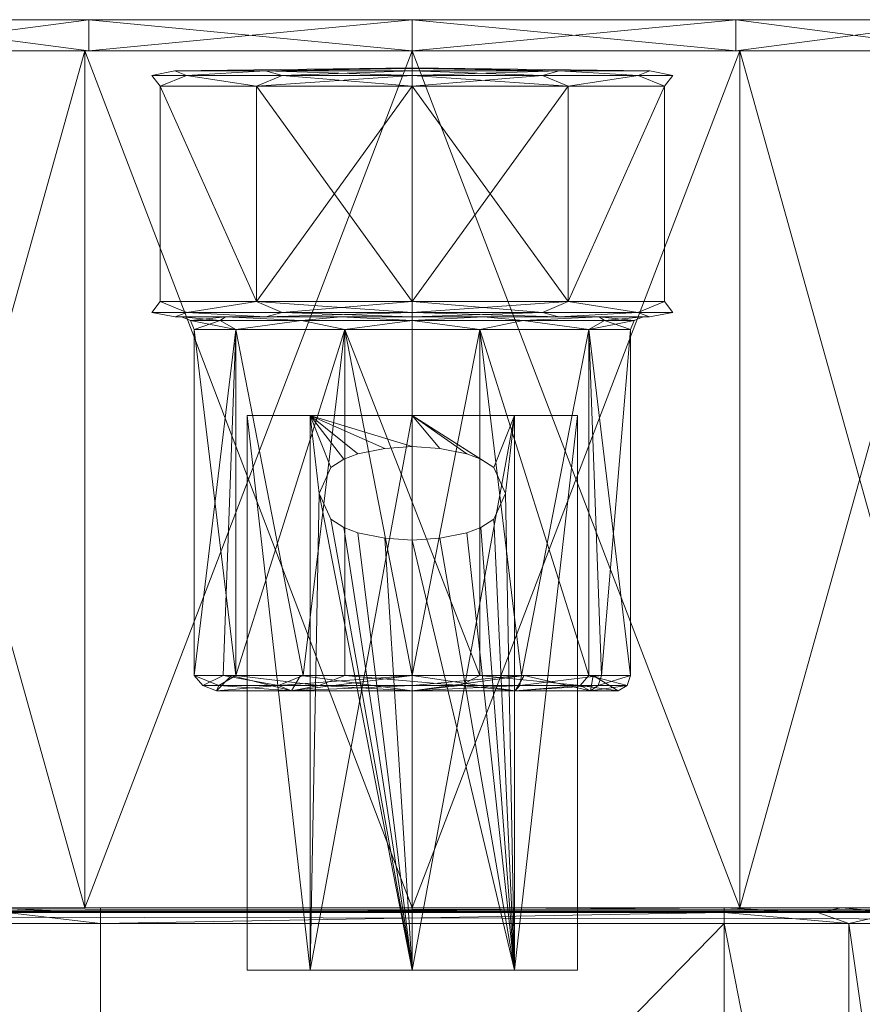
# Model space of a CAD drawing. Header units: millimetres. Extents: x -95 to 95, y -35 to 74.
# Tile 18 of 32: x -13 to 14, y 13 to 44. Entities that reach past the tile are written whole.
import ezdxf

# ---------------------------------------------------------------- set-up
doc = ezdxf.new("R2010")
doc.units = ezdxf.units.MM
doc.header["$LTSCALE"] = 2540
for name, color, linetype, lineweight in [('1', 7, 'Continuous', 18), ('100', 7, 'Continuous', 18), ('101', 7, 'Continuous', 18), ('102', 7, 'Continuous', 18), ('103', 7, 'Continuous', 18), ('104', 7, 'Continuous', 18), ('105', 7, 'Continuous', 18), ('106', 7, 'Continuous', 18), ('107', 7, 'Continuous', 18), ('108', 7, 'Continuous', 18), ('109', 7, 'Continuous', 18), ('110', 7, 'Continuous', 18), ('111', 7, 'Continuous', 18), ('112', 7, 'Continuous', 18), ('113', 7, 'Continuous', 18), ('114', 7, 'Continuous', 18), ('115', 7, 'Continuous', 18), ('116', 7, 'Continuous', 18), ('117', 7, 'Continuous', 18), ('118', 7, 'Continuous', 18), ('119', 7, 'Continuous', 18), ('120', 7, 'Continuous', 18), ('13', 7, 'Continuous', 18), ('14', 7, 'Continuous', 18), ('29', 7, 'Continuous', 18), ('30', 7, 'Continuous', 18), ('302', 7, 'Continuous', 18), ('303', 7, 'Continuous', 18), ('304', 7, 'Continuous', 18), ('31', 7, 'Continuous', 18), ('45', 7, 'Continuous', 18), ('6', 7, 'Continuous', 18), ('9', 7, 'Continuous', 18), ('99', 7, 'Continuous', 18)]:
    doc.layers.add(name, color=color, linetype=linetype, lineweight=lineweight)

msp = doc.modelspace()

# ---------------------------------------------------------------- linework, layer by layer
at = {"layer": '1', "color": 7, "linetype": 'Continuous'}
for points in [[(-94.5, 15.5), (94.5, 15.5), (-94.5, -15), (-94.5, 15.5)], [(-94.5, -15), (94.5, 15.5), (-94.354, -15.354), (-94.5, -15)], [(-94.354, -15.354), (94.5, 15.5), (-94, -15.5), (-94.354, -15.354)], [(-94, -15.5), (94.5, 15.5), (94, -15.5), (-94, -15.5)]]:
    msp.add_3dface(points, dxfattribs=at)
at = {"layer": '100', "color": 7, "linetype": 'Continuous'}
for points in [[(-10.375, 43.5, 41.47), (-17.97, 44.5, 33.875), (-17.97, 43.5, 33.875), (-10.375, 43.5, 41.47)], [(-10.375, 44.5, 41.47), (-17.97, 44.5, 33.875), (-10.375, 43.5, 41.47), (-10.375, 44.5, 41.47)], [(0, 44.5, 44.25), (-10.375, 44.5, 41.47), (0, 43.5, 44.25), (0, 44.5, 44.25)], [(0, 43.5, 44.25), (-10.375, 44.5, 41.47), (-10.375, 43.5, 41.47), (0, 43.5, 44.25)], [(10.375, 43.5, 41.47), (0, 44.5, 44.25), (0, 43.5, 44.25), (10.375, 43.5, 41.47)], [(10.375, 44.5, 41.47), (0, 44.5, 44.25), (10.375, 43.5, 41.47), (10.375, 44.5, 41.47)], [(17.97, 43.5, 33.875), (10.375, 44.5, 41.47), (10.375, 43.5, 41.47), (17.97, 43.5, 33.875)], [(17.97, 44.5, 33.875), (10.375, 44.5, 41.47), (17.97, 43.5, 33.875), (17.97, 44.5, 33.875)]]:
    msp.add_3dface(points, dxfattribs=at)
at = {"layer": '101', "color": 7, "linetype": 'Continuous'}
for points in [[(-17.97, 44.5, 13.125), (-10.375, 44.5, 5.53), (-17.97, 43.5, 13.125), (-17.97, 44.5, 13.125)], [(-17.97, 43.5, 13.125), (-10.375, 44.5, 5.53), (-10.375, 43.5, 5.53), (-17.97, 43.5, 13.125)], [(-10.375, 44.5, 5.53), (0, 44.5, 2.75), (-10.375, 43.5, 5.53), (-10.375, 44.5, 5.53)], [(-10.375, 43.5, 5.53), (0, 44.5, 2.75), (0, 43.5, 2.75), (-10.375, 43.5, 5.53)], [(0, 44.5, 2.75), (10.375, 44.5, 5.53), (0, 43.5, 2.75), (0, 44.5, 2.75)], [(0, 43.5, 2.75), (10.375, 44.5, 5.53), (10.375, 43.5, 5.53), (0, 43.5, 2.75)], [(10.375, 44.5, 5.53), (17.97, 44.5, 13.125), (10.375, 43.5, 5.53), (10.375, 44.5, 5.53)], [(10.375, 43.5, 5.53), (17.97, 44.5, 13.125), (17.97, 43.5, 13.125), (10.375, 43.5, 5.53)]]:
    msp.add_3dface(points, dxfattribs=at)
at = {"layer": '102', "color": 7, "linetype": 'Continuous'}
for points in [[(-5.302, 14, 91.723), (-3.277, 14, 94.51), (-5.302, 31.8, 91.723), (-5.302, 14, 91.723)], [(-5.302, 31.8, 91.723), (-3.277, 14, 94.51), (-3.277, 31.8, 94.51), (-5.302, 31.8, 91.723)], [(-5.302, 14, 88.277), (-5.302, 14, 91.723), (-5.302, 31.8, 91.723), (-5.302, 14, 88.277)], [(-3.278, 14, 85.49), (-5.302, 14, 88.277), (-5.302, 31.8, 88.277), (-3.278, 14, 85.49)], [(-5.302, 31.8, 88.277), (-5.302, 14, 88.277), (-5.302, 31.8, 91.723), (-5.302, 31.8, 88.277)], [(-3.277, 31.8, 85.49), (-3.278, 14, 85.49), (-5.302, 31.8, 88.277), (-3.277, 31.8, 85.49)], [(0, 14, 84.425), (-3.278, 14, 85.49), (0, 31.8, 84.425), (0, 14, 84.425)], [(0, 31.8, 84.425), (-3.278, 14, 85.49), (-3.277, 31.8, 85.49), (0, 31.8, 84.425)], [(-0.884, 30.743, 95.504), (0, 30.799, 95.575), (-3.277, 31.8, 94.51), (-0.884, 30.743, 95.504)], [(-3.277, 31.8, 94.51), (0, 30.799, 95.575), (0, 31.8, 95.575), (-3.277, 31.8, 94.51)], [(-1.745, 30.571, 95.295), (-0.884, 30.743, 95.504), (-3.277, 31.8, 94.51), (-1.745, 30.571, 95.295)], [(-2.2, 30.395, 95.122), (-1.745, 30.571, 95.295), (-3.277, 31.8, 94.51), (-2.2, 30.395, 95.122)], [(-2.612, 30.131, 94.925), (-2.2, 30.395, 95.122), (-3.277, 31.8, 94.51), (-2.612, 30.131, 94.925)], [(-2.984, 29.3, 94.709), (-2.612, 30.131, 94.925), (-3.277, 31.8, 94.51), (-2.984, 29.3, 94.709)], [(-3.277, 14, 94.51), (-2.984, 29.3, 94.709), (-3.277, 31.8, 94.51), (-3.277, 14, 94.51)], [(0, 14, 95.575), (-2.984, 29.3, 94.709), (-3.277, 14, 94.51), (0, 14, 95.575)], [(-2.612, 28.469, 94.925), (-2.984, 29.3, 94.709), (0, 14, 95.575), (-2.612, 28.469, 94.925)], [(-2.2, 28.204, 95.123), (-2.612, 28.469, 94.925), (0, 14, 95.575), (-2.2, 28.204, 95.123)], [(-1.745, 28.029, 95.295), (-2.2, 28.204, 95.123), (0, 14, 95.575), (-1.745, 28.029, 95.295)], [(-0.884, 27.857, 95.504), (-1.745, 28.029, 95.295), (0, 14, 95.575), (-0.884, 27.857, 95.504)], [(0, 27.801, 95.575), (-0.884, 27.857, 95.504), (0, 14, 95.575), (0, 27.801, 95.575)]]:
    msp.add_3dface(points, dxfattribs=at)
at = {"layer": '103', "color": 7, "linetype": 'Continuous'}
for points in [[(0, 31.8, 95.575), (0, 30.799, 95.575), (0.884, 30.743, 95.504), (0, 31.8, 95.575)], [(0, 14, 84.425), (0, 31.8, 84.425), (3.277, 31.8, 85.49), (0, 14, 84.425)], [(0, 14, 84.425), (3.277, 31.8, 85.49), (3.277, 14, 85.49), (0, 14, 84.425)], [(3.277, 31.8, 94.51), (0, 31.8, 95.575), (2.612, 30.131, 94.925), (3.277, 31.8, 94.51)], [(2.612, 30.131, 94.925), (0, 31.8, 95.575), (2.2, 30.396, 95.123), (2.612, 30.131, 94.925)], [(2.2, 30.396, 95.123), (0, 31.8, 95.575), (1.745, 30.571, 95.295), (2.2, 30.396, 95.123)], [(1.745, 30.571, 95.295), (0, 31.8, 95.575), (0.884, 30.743, 95.504), (1.745, 30.571, 95.295)], [(2.984, 29.3, 94.709), (3.277, 31.8, 94.51), (2.612, 30.131, 94.925), (2.984, 29.3, 94.709)], [(3.278, 14, 94.51), (3.277, 31.8, 94.51), (2.984, 29.3, 94.709), (3.278, 14, 94.51)], [(5.302, 31.8, 91.723), (3.277, 31.8, 94.51), (3.278, 14, 94.51), (5.302, 31.8, 91.723)], [(3.277, 31.8, 85.49), (5.302, 31.8, 88.277), (3.277, 14, 85.49), (3.277, 31.8, 85.49)], [(3.277, 14, 85.49), (5.302, 31.8, 88.277), (5.302, 14, 88.277), (3.277, 14, 85.49)], [(5.302, 14, 91.723), (5.302, 31.8, 91.723), (3.278, 14, 94.51), (5.302, 14, 91.723)], [(5.302, 31.8, 88.277), (5.302, 31.8, 91.723), (5.302, 14, 91.723), (5.302, 31.8, 88.277)], [(5.302, 14, 88.277), (5.302, 31.8, 88.277), (5.302, 14, 91.723), (5.302, 14, 88.277)], [(2.612, 28.469, 94.925), (3.278, 14, 94.51), (2.984, 29.3, 94.709), (2.612, 28.469, 94.925)], [(2.2, 28.205, 95.122), (3.278, 14, 94.51), (2.612, 28.469, 94.925), (2.2, 28.205, 95.122)], [(1.745, 28.029, 95.295), (3.278, 14, 94.51), (2.2, 28.205, 95.122), (1.745, 28.029, 95.295)], [(0, 27.801, 95.575), (3.278, 14, 94.51), (0.884, 27.857, 95.504), (0, 27.801, 95.575)], [(0.884, 27.857, 95.504), (3.278, 14, 94.51), (1.745, 28.029, 95.295), (0.884, 27.857, 95.504)], [(0, 27.801, 95.575), (0, 14, 95.575), (3.278, 14, 94.51), (0, 27.801, 95.575)]]:
    msp.add_3dface(points, dxfattribs=at)
at = {"layer": '104', "color": 7, "linetype": 'Continuous'}
for points in [[(-5.665, 34.56, 94.112), (-7, 34.56, 90), (-5.663, 23.45, 94.114), (-5.665, 34.56, 94.112)], [(-5.663, 23.45, 94.114), (-7, 34.56, 90), (-7, 23.45, 90), (-5.663, 23.45, 94.114)], [(-2.164, 34.56, 96.657), (-5.665, 34.56, 94.112), (-5.663, 23.45, 94.114), (-2.164, 34.56, 96.657)], [(-2.163, 23.45, 96.657), (-2.164, 34.56, 96.657), (-5.663, 23.45, 94.114), (-2.163, 23.45, 96.657)], [(2.164, 34.56, 96.657), (-2.164, 34.56, 96.657), (2.163, 23.45, 96.657), (2.164, 34.56, 96.657)], [(2.163, 23.45, 96.657), (-2.164, 34.56, 96.657), (-2.163, 23.45, 96.657), (2.163, 23.45, 96.657)], [(5.663, 23.45, 94.114), (2.164, 34.56, 96.657), (2.163, 23.45, 96.657), (5.663, 23.45, 94.114)], [(5.665, 34.56, 94.112), (2.164, 34.56, 96.657), (5.663, 23.45, 94.114), (5.665, 34.56, 94.112)], [(7, 23.45, 90), (5.665, 34.56, 94.112), (5.663, 23.45, 94.114), (7, 23.45, 90)], [(7, 34.56, 90), (5.665, 34.56, 94.112), (7, 23.45, 90), (7, 34.56, 90)]]:
    msp.add_3dface(points, dxfattribs=at)
at = {"layer": '105', "color": 7, "linetype": 'Continuous'}
for points in [[(-7, 23.45, 90), (-7, 34.56, 90), (-5.665, 34.56, 85.888), (-7, 23.45, 90)], [(-7, 23.45, 90), (-5.665, 34.56, 85.888), (-6.062, 23.45, 86.5), (-7, 23.45, 90)], [(-6.062, 23.45, 86.5), (-5.665, 34.56, 85.888), (-3.5, 23.45, 83.938), (-6.062, 23.45, 86.5)], [(-5.665, 34.56, 85.888), (-2.164, 34.56, 83.343), (-3.5, 23.45, 83.938), (-5.665, 34.56, 85.888)], [(-3.5, 23.45, 83.938), (-2.164, 34.56, 83.343), (0, 23.45, 83), (-3.5, 23.45, 83.938)], [(-2.164, 34.56, 83.343), (2.164, 34.56, 83.343), (0, 23.45, 83), (-2.164, 34.56, 83.343)], [(0, 23.45, 83), (2.164, 34.56, 83.343), (3.5, 23.45, 83.938), (0, 23.45, 83)], [(2.164, 34.56, 83.343), (5.665, 34.56, 85.888), (3.5, 23.45, 83.938), (2.164, 34.56, 83.343)], [(3.5, 23.45, 83.938), (5.665, 34.56, 85.888), (6.062, 23.45, 86.5), (3.5, 23.45, 83.938)], [(5.665, 34.56, 85.888), (7, 34.56, 90), (6.062, 23.45, 86.5), (5.665, 34.56, 85.888)], [(7, 34.56, 90), (7, 23.45, 90), (6.062, 23.45, 86.5), (7, 34.56, 90)]]:
    msp.add_3dface(points, dxfattribs=at)
at = {"layer": '106', "color": 7, "linetype": 'Continuous'}
for points in [[(0, 23.46, 83.9), (0, 22.96, 83.4), (3.3, 22.96, 84.284), (0, 23.46, 83.9)], [(3.583, 23.46, 85.063), (0, 23.46, 83.9), (3.3, 22.96, 84.284), (3.583, 23.46, 85.063)], [(0, 23.46, 96.1), (3.583, 23.46, 94.937), (0, 22.96, 96.6), (0, 23.46, 96.1)], [(0, 22.96, 96.6), (3.583, 23.46, 94.937), (3.3, 22.96, 95.716), (0, 22.96, 96.6)], [(5.716, 22.96, 86.7), (3.583, 23.46, 85.063), (3.3, 22.96, 84.284), (5.716, 22.96, 86.7)], [(3.3, 22.96, 95.716), (3.583, 23.46, 94.937), (5.716, 22.96, 93.3), (3.3, 22.96, 95.716)], [(5.801, 23.46, 88.114), (3.583, 23.46, 85.063), (5.716, 22.96, 86.7), (5.801, 23.46, 88.114)], [(3.583, 23.46, 94.937), (5.801, 23.46, 91.886), (5.716, 22.96, 93.3), (3.583, 23.46, 94.937)], [(6.6, 22.96, 90), (5.801, 23.46, 88.114), (5.716, 22.96, 86.7), (6.6, 22.96, 90)], [(5.716, 22.96, 93.3), (5.801, 23.46, 91.886), (6.6, 22.96, 90), (5.716, 22.96, 93.3)], [(5.801, 23.46, 91.886), (5.801, 23.46, 88.114), (6.6, 22.96, 90), (5.801, 23.46, 91.886)]]:
    msp.add_3dface(points, dxfattribs=at)
at = {"layer": '107', "color": 7, "linetype": 'Continuous'}
for points in [[(-5.801, 23.46, 88.114), (-5.801, 23.46, 91.886), (-6.277, 22.96, 87.96), (-5.801, 23.46, 88.114)], [(-6.277, 22.96, 87.96), (-5.801, 23.46, 91.886), (-6.277, 22.96, 92.04), (-6.277, 22.96, 87.96)], [(-6.277, 22.96, 92.04), (-5.801, 23.46, 91.886), (-3.879, 22.96, 95.34), (-6.277, 22.96, 92.04)], [(-3.879, 22.96, 84.66), (-5.801, 23.46, 88.114), (-6.277, 22.96, 87.96), (-3.879, 22.96, 84.66)], [(-5.801, 23.46, 91.886), (-3.583, 23.46, 94.937), (-3.879, 22.96, 95.34), (-5.801, 23.46, 91.886)], [(-3.583, 23.46, 85.063), (-5.801, 23.46, 88.114), (-3.879, 22.96, 84.66), (-3.583, 23.46, 85.063)], [(0, 22.96, 83.4), (-3.583, 23.46, 85.063), (-3.879, 22.96, 84.66), (0, 22.96, 83.4)], [(0, 23.46, 96.1), (0, 22.96, 96.6), (-3.879, 22.96, 95.34), (0, 23.46, 96.1)], [(-3.583, 23.46, 94.937), (0, 23.46, 96.1), (-3.879, 22.96, 95.34), (-3.583, 23.46, 94.937)], [(0, 22.96, 83.4), (0, 23.46, 83.9), (-3.583, 23.46, 85.063), (0, 22.96, 83.4)]]:
    msp.add_3dface(points, dxfattribs=at)
at = {"layer": '108', "color": 7, "linetype": 'Continuous'}
for points in [[(-7.117, 34.843, 90), (-6.164, 34.843, 93.559), (-7.4, 34.96, 90), (-7.117, 34.843, 90)], [(-7.4, 34.96, 90), (-6.164, 34.843, 93.559), (-5.989, 34.96, 94.347), (-7.4, 34.96, 90)], [(-7, 34.56, 90), (-5.665, 34.56, 94.112), (-7.117, 34.843, 90), (-7, 34.56, 90)], [(-7.117, 34.843, 90), (-5.665, 34.56, 94.112), (-6.164, 34.843, 93.559), (-7.117, 34.843, 90)], [(-6.164, 34.843, 93.559), (-3.559, 34.843, 96.164), (-5.989, 34.96, 94.347), (-6.164, 34.843, 93.559)], [(-6.164, 34.843, 93.559), (-5.665, 34.56, 94.112), (-3.559, 34.843, 96.164), (-6.164, 34.843, 93.559)], [(-5.989, 34.96, 94.347), (-3.559, 34.843, 96.164), (-2.288, 34.96, 97.037), (-5.989, 34.96, 94.347)], [(-5.665, 34.56, 94.112), (-2.164, 34.56, 96.657), (-3.559, 34.843, 96.164), (-5.665, 34.56, 94.112)], [(-3.559, 34.843, 96.164), (0, 34.843, 97.117), (-2.288, 34.96, 97.037), (-3.559, 34.843, 96.164)], [(-3.559, 34.843, 96.164), (-2.164, 34.56, 96.657), (0, 34.843, 97.117), (-3.559, 34.843, 96.164)], [(-2.288, 34.96, 97.037), (0, 34.843, 97.117), (2.288, 34.96, 97.037), (-2.288, 34.96, 97.037)], [(-2.164, 34.56, 96.657), (2.164, 34.56, 96.657), (0, 34.843, 97.117), (-2.164, 34.56, 96.657)], [(0, 34.843, 97.117), (3.559, 34.843, 96.164), (2.288, 34.96, 97.037), (0, 34.843, 97.117)], [(0, 34.843, 97.117), (2.164, 34.56, 96.657), (3.559, 34.843, 96.164), (0, 34.843, 97.117)], [(2.164, 34.56, 96.657), (5.665, 34.56, 94.112), (3.559, 34.843, 96.164), (2.164, 34.56, 96.657)], [(2.288, 34.96, 97.037), (3.559, 34.843, 96.164), (5.989, 34.96, 94.347), (2.288, 34.96, 97.037)], [(3.559, 34.843, 96.164), (6.164, 34.843, 93.559), (5.989, 34.96, 94.347), (3.559, 34.843, 96.164)], [(3.559, 34.843, 96.164), (5.665, 34.56, 94.112), (6.164, 34.843, 93.559), (3.559, 34.843, 96.164)], [(5.665, 34.56, 94.112), (7, 34.56, 90), (6.164, 34.843, 93.559), (5.665, 34.56, 94.112)], [(6.164, 34.843, 93.559), (7.117, 34.843, 90), (5.989, 34.96, 94.347), (6.164, 34.843, 93.559)], [(5.989, 34.96, 94.347), (7.117, 34.843, 90), (7.4, 34.96, 90), (5.989, 34.96, 94.347)], [(6.164, 34.843, 93.559), (7, 34.56, 90), (7.117, 34.843, 90), (6.164, 34.843, 93.559)]]:
    msp.add_3dface(points, dxfattribs=at)
at = {"layer": '109', "color": 7, "linetype": 'Continuous'}
for points in [[(-7.117, 34.843, 90), (-7.4, 34.96, 90), (-5.989, 34.96, 85.653), (-7.117, 34.843, 90)], [(-6.164, 34.843, 86.441), (-7.117, 34.843, 90), (-5.989, 34.96, 85.653), (-6.164, 34.843, 86.441)], [(-7, 34.56, 90), (-7.117, 34.843, 90), (-6.164, 34.843, 86.441), (-7, 34.56, 90)], [(-5.665, 34.56, 85.888), (-7, 34.56, 90), (-6.164, 34.843, 86.441), (-5.665, 34.56, 85.888)], [(-3.559, 34.843, 83.836), (-6.164, 34.843, 86.441), (-5.989, 34.96, 85.653), (-3.559, 34.843, 83.836)], [(-3.559, 34.843, 83.836), (-5.665, 34.56, 85.888), (-6.164, 34.843, 86.441), (-3.559, 34.843, 83.836)], [(-2.288, 34.96, 82.963), (-3.559, 34.843, 83.836), (-5.989, 34.96, 85.653), (-2.288, 34.96, 82.963)], [(-2.164, 34.56, 83.343), (-5.665, 34.56, 85.888), (-3.559, 34.843, 83.836), (-2.164, 34.56, 83.343)], [(0, 34.843, 82.883), (-3.559, 34.843, 83.836), (-2.288, 34.96, 82.963), (0, 34.843, 82.883)], [(0, 34.843, 82.883), (-2.164, 34.56, 83.343), (-3.559, 34.843, 83.836), (0, 34.843, 82.883)], [(2.288, 34.96, 82.963), (0, 34.843, 82.883), (-2.288, 34.96, 82.963), (2.288, 34.96, 82.963)], [(2.164, 34.56, 83.343), (-2.164, 34.56, 83.343), (0, 34.843, 82.883), (2.164, 34.56, 83.343)], [(3.559, 34.843, 83.836), (0, 34.843, 82.883), (2.288, 34.96, 82.963), (3.559, 34.843, 83.836)], [(3.559, 34.843, 83.836), (2.164, 34.56, 83.343), (0, 34.843, 82.883), (3.559, 34.843, 83.836)], [(5.665, 34.56, 85.888), (2.164, 34.56, 83.343), (3.559, 34.843, 83.836), (5.665, 34.56, 85.888)], [(5.989, 34.96, 85.653), (3.559, 34.843, 83.836), (2.288, 34.96, 82.963), (5.989, 34.96, 85.653)], [(6.164, 34.843, 86.441), (3.559, 34.843, 83.836), (5.989, 34.96, 85.653), (6.164, 34.843, 86.441)], [(6.164, 34.843, 86.441), (5.665, 34.56, 85.888), (3.559, 34.843, 83.836), (6.164, 34.843, 86.441)], [(7, 34.56, 90), (5.665, 34.56, 85.888), (7.117, 34.843, 90), (7, 34.56, 90)], [(7.117, 34.843, 90), (5.665, 34.56, 85.888), (6.164, 34.843, 86.441), (7.117, 34.843, 90)], [(7.4, 34.96, 90), (6.164, 34.843, 86.441), (5.989, 34.96, 85.653), (7.4, 34.96, 90)], [(7.4, 34.96, 90), (7.117, 34.843, 90), (6.164, 34.843, 86.441), (7.4, 34.96, 90)]]:
    msp.add_3dface(points, dxfattribs=at)
at = {"layer": '110', "color": 7, "linetype": 'Continuous'}
for points in [[(-5.663, 23.45, 94.114), (-7, 23.45, 90), (-6.205, 23.134, 92.988), (-5.663, 23.45, 94.114)], [(-7, 23.45, 90), (-6.062, 23.45, 86.5), (-6.715, 23.134, 88.467), (-7, 23.45, 90)], [(-7, 23.45, 90), (-6.715, 23.134, 88.467), (-6.205, 23.134, 92.988), (-7, 23.45, 90)], [(-6.062, 23.45, 86.5), (-4.294, 23.134, 84.615), (-6.715, 23.134, 88.467), (-6.062, 23.45, 86.5)], [(-5.663, 23.45, 94.114), (-6.205, 23.134, 92.988), (-2.988, 23.134, 96.205), (-5.663, 23.45, 94.114)], [(-6.062, 23.45, 86.5), (-3.5, 23.45, 83.938), (-4.294, 23.134, 84.615), (-6.062, 23.45, 86.5)], [(-2.163, 23.45, 96.657), (-5.663, 23.45, 94.114), (-2.988, 23.134, 96.205), (-2.163, 23.45, 96.657)], [(-3.5, 23.45, 83.938), (0, 23.45, 83), (-4.294, 23.134, 84.615), (-3.5, 23.45, 83.938)], [(0, 23.45, 83), (0, 23.134, 83.113), (-4.294, 23.134, 84.615), (0, 23.45, 83)], [(-2.163, 23.45, 96.657), (-2.988, 23.134, 96.205), (1.533, 23.134, 96.715), (-2.163, 23.45, 96.657)], [(2.163, 23.45, 96.657), (-2.163, 23.45, 96.657), (1.533, 23.134, 96.715), (2.163, 23.45, 96.657)], [(2.163, 23.45, 96.657), (1.533, 23.134, 96.715), (5.385, 23.134, 94.294), (2.163, 23.45, 96.657)], [(5.663, 23.45, 94.114), (2.163, 23.45, 96.657), (5.385, 23.134, 94.294), (5.663, 23.45, 94.114)], [(5.663, 23.45, 94.114), (5.385, 23.134, 94.294), (6.887, 23.134, 90), (5.663, 23.45, 94.114)], [(7, 23.45, 90), (5.663, 23.45, 94.114), (6.887, 23.134, 90), (7, 23.45, 90)], [(-6.277, 22.96, 87.96), (-6.277, 22.96, 92.04), (-6.715, 23.134, 88.467), (-6.277, 22.96, 87.96)], [(-4.294, 23.134, 84.615), (-6.277, 22.96, 87.96), (-6.715, 23.134, 88.467), (-4.294, 23.134, 84.615)], [(-6.715, 23.134, 88.467), (-6.277, 22.96, 92.04), (-6.205, 23.134, 92.988), (-6.715, 23.134, 88.467)], [(-3.879, 22.96, 84.66), (-6.277, 22.96, 87.96), (-4.294, 23.134, 84.615), (-3.879, 22.96, 84.66)], [(-6.277, 22.96, 92.04), (-3.879, 22.96, 95.34), (-6.205, 23.134, 92.988), (-6.277, 22.96, 92.04)], [(-6.205, 23.134, 92.988), (-3.879, 22.96, 95.34), (-2.988, 23.134, 96.205), (-6.205, 23.134, 92.988)], [(0, 23.134, 83.113), (-3.879, 22.96, 84.66), (-4.294, 23.134, 84.615), (0, 23.134, 83.113)], [(0, 22.96, 83.4), (-3.879, 22.96, 84.66), (0, 23.134, 83.113), (0, 22.96, 83.4)], [(-3.879, 22.96, 95.34), (0, 22.96, 96.6), (-2.988, 23.134, 96.205), (-3.879, 22.96, 95.34)], [(-2.988, 23.134, 96.205), (0, 22.96, 96.6), (1.533, 23.134, 96.715), (-2.988, 23.134, 96.205)], [(0, 22.96, 96.6), (3.3, 22.96, 95.716), (1.533, 23.134, 96.715), (0, 22.96, 96.6)], [(1.533, 23.134, 96.715), (3.3, 22.96, 95.716), (5.385, 23.134, 94.294), (1.533, 23.134, 96.715)], [(3.3, 22.96, 95.716), (5.716, 22.96, 93.3), (5.385, 23.134, 94.294), (3.3, 22.96, 95.716)], [(5.716, 22.96, 93.3), (6.6, 22.96, 90), (5.385, 23.134, 94.294), (5.716, 22.96, 93.3)], [(5.385, 23.134, 94.294), (6.6, 22.96, 90), (6.887, 23.134, 90), (5.385, 23.134, 94.294)]]:
    msp.add_3dface(points, dxfattribs=at)
at = {"layer": '111', "color": 7, "linetype": 'Continuous'}
for points in [[(0, 23.45, 83), (3.5, 23.45, 83.938), (0, 23.134, 83.113), (0, 23.45, 83)], [(0, 23.134, 83.113), (3.5, 23.45, 83.938), (3.444, 23.134, 84.035), (0, 23.134, 83.113)], [(3.5, 23.45, 83.938), (6.062, 23.45, 86.5), (3.444, 23.134, 84.035), (3.5, 23.45, 83.938)], [(6.062, 23.45, 86.5), (5.965, 23.134, 86.556), (3.444, 23.134, 84.035), (6.062, 23.45, 86.5)], [(6.062, 23.45, 86.5), (7, 23.45, 90), (5.965, 23.134, 86.556), (6.062, 23.45, 86.5)], [(7, 23.45, 90), (6.887, 23.134, 90), (5.965, 23.134, 86.556), (7, 23.45, 90)], [(3.3, 22.96, 84.284), (0, 22.96, 83.4), (3.444, 23.134, 84.035), (3.3, 22.96, 84.284)], [(0, 22.96, 83.4), (0, 23.134, 83.113), (3.444, 23.134, 84.035), (0, 22.96, 83.4)], [(5.716, 22.96, 86.7), (3.3, 22.96, 84.284), (5.965, 23.134, 86.556), (5.716, 22.96, 86.7)], [(5.965, 23.134, 86.556), (3.3, 22.96, 84.284), (3.444, 23.134, 84.035), (5.965, 23.134, 86.556)], [(6.6, 22.96, 90), (5.716, 22.96, 86.7), (6.887, 23.134, 90), (6.6, 22.96, 90)], [(6.887, 23.134, 90), (5.716, 22.96, 86.7), (5.965, 23.134, 86.556), (6.887, 23.134, 90)]]:
    msp.add_3dface(points, dxfattribs=at)
at = {"layer": '112', "color": 7, "linetype": 'Continuous'}
for points in [[(0, 42.932, 85.994), (0, 42.96, 90), (0, 42.864, 81.989), (0, 42.932, 85.994)], [(0, 42.864, 81.989), (0, 42.96, 90), (4.707, 42.864, 83.518), (0, 42.864, 81.989)], [(4.707, 42.864, 83.518), (0, 42.96, 90), (7.618, 42.864, 87.522), (4.707, 42.864, 83.518)], [(7.618, 42.864, 87.522), (0, 42.96, 90), (7.619, 42.864, 92.476), (7.618, 42.864, 87.522)], [(7.619, 42.864, 92.476), (0, 42.96, 90), (4.707, 42.864, 96.482), (7.619, 42.864, 92.476)], [(4.707, 42.864, 96.482), (0, 42.96, 90), (0, 42.932, 94.006), (4.707, 42.864, 96.482)], [(0, 42.864, 98.011), (4.707, 42.864, 96.482), (0, 42.932, 94.006), (0, 42.864, 98.011)]]:
    msp.add_3dface(points, dxfattribs=at)
at = {"layer": '113', "color": 7, "linetype": 'Continuous'}
for points in [[(-7.618, 42.864, 92.478), (0, 42.96, 90), (-7.619, 42.864, 87.524), (-7.618, 42.864, 92.478)], [(-7.619, 42.864, 87.524), (0, 42.96, 90), (-4.707, 42.864, 83.518), (-7.619, 42.864, 87.524)], [(-4.707, 42.864, 96.482), (0, 42.96, 90), (-7.618, 42.864, 92.478), (-4.707, 42.864, 96.482)], [(0, 42.96, 90), (0, 42.932, 85.994), (-4.707, 42.864, 83.518), (0, 42.96, 90)], [(0, 42.864, 98.011), (0, 42.96, 90), (-4.707, 42.864, 96.482), (0, 42.864, 98.011)], [(0, 42.932, 85.994), (0, 42.864, 81.989), (-4.707, 42.864, 83.518), (0, 42.932, 85.994)], [(0, 42.96, 90), (0, 42.864, 98.011), (0, 42.932, 94.006), (0, 42.96, 90)]]:
    msp.add_3dface(points, dxfattribs=at)
at = {"layer": '114', "color": 7, "linetype": 'Continuous'}
for points in [[(-7.608, 34.96, 87.528), (-4.702, 34.96, 83.528), (7.608, 34.96, 87.528), (-7.608, 34.96, 87.528)], [(-7.608, 34.96, 92.472), (-7.608, 34.96, 87.528), (7.608, 34.96, 92.472), (-7.608, 34.96, 92.472)], [(7.608, 34.96, 92.472), (-7.608, 34.96, 87.528), (7.608, 34.96, 87.528), (7.608, 34.96, 92.472)], [(-4.702, 34.96, 96.472), (-7.608, 34.96, 92.472), (4.702, 34.96, 96.472), (-4.702, 34.96, 96.472)], [(4.702, 34.96, 96.472), (-7.608, 34.96, 92.472), (7.608, 34.96, 92.472), (4.702, 34.96, 96.472)], [(-4.702, 34.96, 83.528), (0, 34.96, 82), (4.702, 34.96, 83.528), (-4.702, 34.96, 83.528)], [(7.608, 34.96, 87.528), (-4.702, 34.96, 83.528), (4.702, 34.96, 83.528), (7.608, 34.96, 87.528)], [(0, 34.96, 98), (-4.702, 34.96, 96.472), (4.702, 34.96, 96.472), (0, 34.96, 98)]]:
    msp.add_3dface(points, dxfattribs=at)
at = {"layer": '115', "color": 7, "linetype": 'Continuous'}
for points in [[(-8.084, 35.46, 92.627), (-4.996, 35.46, 96.877), (-8.083, 42.364, 92.629), (-8.084, 35.46, 92.627)], [(-8.084, 35.46, 87.373), (-8.084, 35.46, 92.627), (-8.084, 42.364, 87.373), (-8.084, 35.46, 87.373)], [(-8.084, 42.364, 87.373), (-8.084, 35.46, 92.627), (-8.083, 42.364, 92.629), (-8.084, 42.364, 87.373)], [(-4.996, 35.46, 83.123), (-8.084, 35.46, 87.373), (-8.084, 42.364, 87.373), (-4.996, 35.46, 83.123)], [(-4.994, 42.364, 83.122), (-4.996, 35.46, 83.123), (-8.084, 42.364, 87.373), (-4.994, 42.364, 83.122)], [(-8.083, 42.364, 92.629), (-4.996, 35.46, 96.877), (-4.994, 42.364, 96.878), (-8.083, 42.364, 92.629)], [(-4.996, 35.46, 96.877), (0, 35.46, 98.5), (-4.994, 42.364, 96.878), (-4.996, 35.46, 96.877)], [(0, 35.46, 81.5), (-4.996, 35.46, 83.123), (0, 42.364, 81.5), (0, 35.46, 81.5)], [(0, 42.364, 81.5), (-4.996, 35.46, 83.123), (-4.994, 42.364, 83.122), (0, 42.364, 81.5)], [(0, 35.46, 98.5), (0, 42.364, 98.5), (-4.994, 42.364, 96.878), (0, 35.46, 98.5)]]:
    msp.add_3dface(points, dxfattribs=at)
at = {"layer": '116', "color": 7, "linetype": 'Continuous'}
for points in [[(0, 42.364, 98.5), (0, 35.46, 98.5), (4.996, 35.46, 96.877), (0, 42.364, 98.5)], [(0, 42.364, 98.5), (4.996, 35.46, 96.877), (4.994, 42.364, 96.878), (0, 42.364, 98.5)], [(0, 35.46, 81.5), (0, 42.364, 81.5), (4.994, 42.364, 83.122), (0, 35.46, 81.5)], [(4.996, 35.46, 83.123), (0, 35.46, 81.5), (4.994, 42.364, 83.122), (4.996, 35.46, 83.123)], [(8.083, 42.364, 87.371), (4.996, 35.46, 83.123), (4.994, 42.364, 83.122), (8.083, 42.364, 87.371)], [(4.994, 42.364, 96.878), (4.996, 35.46, 96.877), (8.084, 42.364, 92.627), (4.994, 42.364, 96.878)], [(8.084, 35.46, 87.373), (4.996, 35.46, 83.123), (8.083, 42.364, 87.371), (8.084, 35.46, 87.373)], [(4.996, 35.46, 96.877), (8.084, 35.46, 92.627), (8.084, 42.364, 92.627), (4.996, 35.46, 96.877)], [(8.084, 42.364, 92.627), (8.084, 35.46, 87.373), (8.083, 42.364, 87.371), (8.084, 42.364, 92.627)], [(8.084, 35.46, 92.627), (8.084, 35.46, 87.373), (8.084, 42.364, 92.627), (8.084, 35.46, 92.627)]]:
    msp.add_3dface(points, dxfattribs=at)
at = {"layer": '117', "color": 7, "linetype": 'Continuous'}
for points in [[(0, 42.864, 81.989), (4.707, 42.864, 83.518), (0, 42.714, 81.643), (0, 42.864, 81.989)], [(4.707, 42.864, 83.518), (4.179, 42.714, 82.762), (0, 42.714, 81.643), (4.707, 42.864, 83.518)], [(4.707, 42.864, 96.482), (0, 42.864, 98.011), (4.179, 42.714, 97.238), (4.707, 42.864, 96.482)], [(0, 42.864, 98.011), (0, 42.714, 98.357), (4.179, 42.714, 97.238), (0, 42.864, 98.011)], [(0, 42.364, 98.5), (4.994, 42.364, 96.878), (0, 42.714, 98.357), (0, 42.364, 98.5)], [(4.994, 42.364, 83.122), (0, 42.364, 81.5), (4.179, 42.714, 82.762), (4.994, 42.364, 83.122)], [(4.179, 42.714, 82.762), (0, 42.364, 81.5), (0, 42.714, 81.643), (4.179, 42.714, 82.762)], [(0, 42.714, 98.357), (4.994, 42.364, 96.878), (4.179, 42.714, 97.238), (0, 42.714, 98.357)], [(4.707, 42.864, 83.518), (7.238, 42.714, 85.821), (4.179, 42.714, 82.762), (4.707, 42.864, 83.518)], [(4.707, 42.864, 96.482), (4.179, 42.714, 97.238), (7.238, 42.714, 94.179), (4.707, 42.864, 96.482)], [(4.179, 42.714, 97.238), (4.994, 42.364, 96.878), (7.238, 42.714, 94.179), (4.179, 42.714, 97.238)], [(7.238, 42.714, 85.821), (4.994, 42.364, 83.122), (4.179, 42.714, 82.762), (7.238, 42.714, 85.821)], [(4.707, 42.864, 83.518), (7.618, 42.864, 87.522), (7.238, 42.714, 85.821), (4.707, 42.864, 83.518)], [(7.619, 42.864, 92.476), (4.707, 42.864, 96.482), (7.238, 42.714, 94.179), (7.619, 42.864, 92.476)], [(4.994, 42.364, 96.878), (8.084, 42.364, 92.627), (7.238, 42.714, 94.179), (4.994, 42.364, 96.878)], [(8.083, 42.364, 87.371), (4.994, 42.364, 83.122), (7.238, 42.714, 85.821), (8.083, 42.364, 87.371)], [(7.618, 42.864, 87.522), (8.357, 42.714, 90), (7.238, 42.714, 85.821), (7.618, 42.864, 87.522)], [(7.619, 42.864, 92.476), (7.238, 42.714, 94.179), (8.357, 42.714, 90), (7.619, 42.864, 92.476)], [(7.238, 42.714, 94.179), (8.084, 42.364, 92.627), (8.357, 42.714, 90), (7.238, 42.714, 94.179)], [(8.357, 42.714, 90), (8.083, 42.364, 87.371), (7.238, 42.714, 85.821), (8.357, 42.714, 90)], [(7.618, 42.864, 87.522), (7.619, 42.864, 92.476), (8.357, 42.714, 90), (7.618, 42.864, 87.522)], [(8.084, 42.364, 92.627), (8.083, 42.364, 87.371), (8.357, 42.714, 90), (8.084, 42.364, 92.627)]]:
    msp.add_3dface(points, dxfattribs=at)
at = {"layer": '118', "color": 7, "linetype": 'Continuous'}
for points in [[(-7.618, 42.864, 92.478), (-7.619, 42.864, 87.524), (-8.357, 42.714, 90), (-7.618, 42.864, 92.478)], [(-7.618, 42.864, 92.478), (-8.357, 42.714, 90), (-7.238, 42.714, 94.179), (-7.618, 42.864, 92.478)], [(-7.619, 42.864, 87.524), (-7.238, 42.714, 85.821), (-8.357, 42.714, 90), (-7.619, 42.864, 87.524)], [(-8.084, 42.364, 87.373), (-8.083, 42.364, 92.629), (-8.357, 42.714, 90), (-8.084, 42.364, 87.373)], [(-7.238, 42.714, 85.821), (-8.084, 42.364, 87.373), (-8.357, 42.714, 90), (-7.238, 42.714, 85.821)], [(-8.357, 42.714, 90), (-8.083, 42.364, 92.629), (-7.238, 42.714, 94.179), (-8.357, 42.714, 90)], [(-4.994, 42.364, 83.122), (-8.084, 42.364, 87.373), (-7.238, 42.714, 85.821), (-4.994, 42.364, 83.122)], [(-8.083, 42.364, 92.629), (-4.994, 42.364, 96.878), (-7.238, 42.714, 94.179), (-8.083, 42.364, 92.629)], [(-7.619, 42.864, 87.524), (-4.707, 42.864, 83.518), (-7.238, 42.714, 85.821), (-7.619, 42.864, 87.524)], [(-4.707, 42.864, 96.482), (-7.618, 42.864, 92.478), (-7.238, 42.714, 94.179), (-4.707, 42.864, 96.482)], [(-4.707, 42.864, 96.482), (-7.238, 42.714, 94.179), (-4.179, 42.714, 97.238), (-4.707, 42.864, 96.482)], [(-4.707, 42.864, 83.518), (-4.179, 42.714, 82.762), (-7.238, 42.714, 85.821), (-4.707, 42.864, 83.518)], [(-4.179, 42.714, 82.762), (-4.994, 42.364, 83.122), (-7.238, 42.714, 85.821), (-4.179, 42.714, 82.762)], [(-7.238, 42.714, 94.179), (-4.994, 42.364, 96.878), (-4.179, 42.714, 97.238), (-7.238, 42.714, 94.179)], [(-4.994, 42.364, 96.878), (0, 42.364, 98.5), (-4.179, 42.714, 97.238), (-4.994, 42.364, 96.878)], [(0, 42.364, 81.5), (-4.994, 42.364, 83.122), (0, 42.714, 81.643), (0, 42.364, 81.5)], [(0, 42.714, 81.643), (-4.994, 42.364, 83.122), (-4.179, 42.714, 82.762), (0, 42.714, 81.643)], [(-4.707, 42.864, 83.518), (0, 42.864, 81.989), (-4.179, 42.714, 82.762), (-4.707, 42.864, 83.518)], [(0, 42.864, 98.011), (-4.707, 42.864, 96.482), (0, 42.714, 98.357), (0, 42.864, 98.011)], [(0, 42.714, 98.357), (-4.707, 42.864, 96.482), (-4.179, 42.714, 97.238), (0, 42.714, 98.357)], [(0, 42.864, 81.989), (0, 42.714, 81.643), (-4.179, 42.714, 82.762), (0, 42.864, 81.989)], [(0, 42.364, 98.5), (0, 42.714, 98.357), (-4.179, 42.714, 97.238), (0, 42.364, 98.5)]]:
    msp.add_3dface(points, dxfattribs=at)
at = {"layer": '119', "color": 7, "linetype": 'Continuous'}
for points in [[(4.996, 35.46, 96.877), (0, 35.46, 98.5), (4.177, 35.106, 97.234), (4.996, 35.46, 96.877)], [(4.177, 35.106, 97.234), (0, 35.46, 98.5), (0, 35.106, 98.354), (4.177, 35.106, 97.234)], [(0, 35.46, 81.5), (4.996, 35.46, 83.123), (0, 35.106, 81.646), (0, 35.46, 81.5)], [(0, 35.106, 81.646), (4.996, 35.46, 83.123), (4.177, 35.106, 82.766), (0, 35.106, 81.646)], [(4.177, 35.106, 82.766), (4.996, 35.46, 83.123), (7.234, 35.106, 85.823), (4.177, 35.106, 82.766)], [(7.234, 35.106, 94.177), (4.996, 35.46, 96.877), (4.177, 35.106, 97.234), (7.234, 35.106, 94.177)], [(4.996, 35.46, 83.123), (8.084, 35.46, 87.373), (7.234, 35.106, 85.823), (4.996, 35.46, 83.123)], [(8.084, 35.46, 92.627), (4.996, 35.46, 96.877), (7.234, 35.106, 94.177), (8.084, 35.46, 92.627)], [(7.234, 35.106, 85.823), (8.084, 35.46, 87.373), (8.354, 35.106, 90), (7.234, 35.106, 85.823)], [(8.354, 35.106, 90), (8.084, 35.46, 92.627), (7.234, 35.106, 94.177), (8.354, 35.106, 90)], [(8.084, 35.46, 87.373), (8.084, 35.46, 92.627), (8.354, 35.106, 90), (8.084, 35.46, 87.373)], [(4.702, 34.96, 83.528), (0, 34.96, 82), (4.177, 35.106, 82.766), (4.702, 34.96, 83.528)], [(0, 34.96, 82), (0, 35.106, 81.646), (4.177, 35.106, 82.766), (0, 34.96, 82)], [(0, 34.96, 98), (4.702, 34.96, 96.472), (0, 35.106, 98.354), (0, 34.96, 98)], [(4.702, 34.96, 96.472), (4.177, 35.106, 97.234), (0, 35.106, 98.354), (4.702, 34.96, 96.472)], [(4.702, 34.96, 96.472), (7.234, 35.106, 94.177), (4.177, 35.106, 97.234), (4.702, 34.96, 96.472)], [(4.702, 34.96, 83.528), (4.177, 35.106, 82.766), (7.234, 35.106, 85.823), (4.702, 34.96, 83.528)], [(4.702, 34.96, 96.472), (7.608, 34.96, 92.472), (7.234, 35.106, 94.177), (4.702, 34.96, 96.472)], [(7.608, 34.96, 87.528), (4.702, 34.96, 83.528), (7.234, 35.106, 85.823), (7.608, 34.96, 87.528)], [(7.608, 34.96, 92.472), (8.354, 35.106, 90), (7.234, 35.106, 94.177), (7.608, 34.96, 92.472)], [(7.608, 34.96, 87.528), (7.234, 35.106, 85.823), (8.354, 35.106, 90), (7.608, 34.96, 87.528)], [(7.608, 34.96, 92.472), (7.608, 34.96, 87.528), (8.354, 35.106, 90), (7.608, 34.96, 92.472)]]:
    msp.add_3dface(points, dxfattribs=at)
at = {"layer": '120', "color": 7, "linetype": 'Continuous'}
for points in [[(-8.084, 35.46, 92.627), (-8.084, 35.46, 87.373), (-8.354, 35.106, 90), (-8.084, 35.46, 92.627)], [(-7.234, 35.106, 94.177), (-8.084, 35.46, 92.627), (-8.354, 35.106, 90), (-7.234, 35.106, 94.177)], [(-8.354, 35.106, 90), (-8.084, 35.46, 87.373), (-7.234, 35.106, 85.823), (-8.354, 35.106, 90)], [(-4.996, 35.46, 96.877), (-8.084, 35.46, 92.627), (-7.234, 35.106, 94.177), (-4.996, 35.46, 96.877)], [(-8.084, 35.46, 87.373), (-4.996, 35.46, 83.123), (-7.234, 35.106, 85.823), (-8.084, 35.46, 87.373)], [(-4.177, 35.106, 97.234), (-4.996, 35.46, 96.877), (-7.234, 35.106, 94.177), (-4.177, 35.106, 97.234)], [(-7.234, 35.106, 85.823), (-4.996, 35.46, 83.123), (-4.177, 35.106, 82.766), (-7.234, 35.106, 85.823)], [(0, 35.46, 98.5), (-4.996, 35.46, 96.877), (0, 35.106, 98.354), (0, 35.46, 98.5)], [(0, 35.106, 98.354), (-4.996, 35.46, 96.877), (-4.177, 35.106, 97.234), (0, 35.106, 98.354)], [(-4.996, 35.46, 83.123), (0, 35.46, 81.5), (-4.177, 35.106, 82.766), (-4.996, 35.46, 83.123)], [(0, 35.46, 81.5), (0, 35.106, 81.646), (-4.177, 35.106, 82.766), (0, 35.46, 81.5)], [(-7.608, 34.96, 87.528), (-7.608, 34.96, 92.472), (-8.354, 35.106, 90), (-7.608, 34.96, 87.528)], [(-7.608, 34.96, 87.528), (-8.354, 35.106, 90), (-7.234, 35.106, 85.823), (-7.608, 34.96, 87.528)], [(-7.608, 34.96, 92.472), (-7.234, 35.106, 94.177), (-8.354, 35.106, 90), (-7.608, 34.96, 92.472)], [(-4.702, 34.96, 83.528), (-7.608, 34.96, 87.528), (-7.234, 35.106, 85.823), (-4.702, 34.96, 83.528)], [(-7.608, 34.96, 92.472), (-4.702, 34.96, 96.472), (-7.234, 35.106, 94.177), (-7.608, 34.96, 92.472)], [(-4.702, 34.96, 83.528), (-7.234, 35.106, 85.823), (-4.177, 35.106, 82.766), (-4.702, 34.96, 83.528)], [(-4.702, 34.96, 96.472), (-4.177, 35.106, 97.234), (-7.234, 35.106, 94.177), (-4.702, 34.96, 96.472)], [(0, 34.96, 82), (-4.702, 34.96, 83.528), (0, 35.106, 81.646), (0, 34.96, 82)], [(0, 35.106, 81.646), (-4.702, 34.96, 83.528), (-4.177, 35.106, 82.766), (0, 35.106, 81.646)], [(-4.702, 34.96, 96.472), (0, 34.96, 98), (-4.177, 35.106, 97.234), (-4.702, 34.96, 96.472)], [(0, 34.96, 98), (0, 35.106, 98.354), (-4.177, 35.106, 97.234), (0, 34.96, 98)]]:
    msp.add_3dface(points, dxfattribs=at)
at = {"layer": '13', "color": 7, "linetype": 'Continuous'}
for points in [[(-10, -5, 156.5), (-10, 15.5, 156.5), (-14, 15.5, 155.428), (-10, -5, 156.5)], [(-10, -5, 156.5), (-14, 15.5, 155.428), (-14, -5, 155.428), (-10, -5, 156.5)]]:
    msp.add_3dface(points, dxfattribs=at)
at = {"layer": '14', "color": 7, "linetype": 'Continuous'}
for points in [[(10, 15.5, 156.5), (10, -5, 156.5), (14, -5, 155.428), (10, 15.5, 156.5)], [(14, 15.5, 155.428), (10, 15.5, 156.5), (14, -5, 155.428), (14, 15.5, 155.428)], [(16.928, 15.5, 152.5), (14, 15.5, 155.428), (16.928, -5, 152.5), (16.928, 15.5, 152.5)], [(16.928, -5, 152.5), (14, 15.5, 155.428), (14, -5, 155.428), (16.928, -5, 152.5)]]:
    msp.add_3dface(points, dxfattribs=at)
at = {"layer": '29', "color": 7, "linetype": 'Continuous'}
for points in [[(13.75, 16, 154.995), (10, 16, 156), (13.005, 15.854, 155.756), (13.75, 16, 154.995)], [(13.005, 15.854, 155.756), (10, 16, 156), (10, 15.854, 156.354), (13.005, 15.854, 155.756)], [(10, 15.5, 156.5), (14, 15.5, 155.428), (10, 15.854, 156.354), (10, 15.5, 156.5)], [(14, 15.5, 155.428), (13.005, 15.854, 155.756), (10, 15.854, 156.354), (14, 15.5, 155.428)], [(15.553, 15.854, 154.053), (13.75, 16, 154.995), (13.005, 15.854, 155.756), (15.553, 15.854, 154.053)], [(14, 15.5, 155.428), (15.553, 15.854, 154.053), (13.005, 15.854, 155.756), (14, 15.5, 155.428)], [(16.495, 16, 152.25), (13.75, 16, 154.995), (15.553, 15.854, 154.053), (16.495, 16, 152.25)], [(14, 15.5, 155.428), (16.928, 15.5, 152.5), (15.553, 15.854, 154.053), (14, 15.5, 155.428)]]:
    msp.add_3dface(points, dxfattribs=at)
at = {"layer": '30', "color": 7, "linetype": 'Continuous'}
for points in [[(10, 16, 156), (-10, 16, 156), (-10, 15.854, 156.354), (10, 16, 156)], [(10, 15.854, 156.354), (10, 16, 156), (-10, 15.854, 156.354), (10, 15.854, 156.354)], [(-10, 15.5, 156.5), (10, 15.5, 156.5), (10, 15.854, 156.354), (-10, 15.5, 156.5)], [(-10, 15.5, 156.5), (10, 15.854, 156.354), (-10, 15.854, 156.354), (-10, 15.5, 156.5)]]:
    msp.add_3dface(points, dxfattribs=at)
at = {"layer": '302', "color": 7, "linetype": 'Continuous'}
for points in [[(-18.187, 43.5, 13), (-21, 43.5, 23.5), (18.187, 43.5, 13), (-18.187, 43.5, 13)], [(18.187, 43.5, 13), (-21, 43.5, 23.5), (21, 43.5, 23.5), (18.187, 43.5, 13)], [(21, 43.5, 23.5), (-21, 43.5, 23.5), (-18.187, 43.5, 34), (21, 43.5, 23.5)], [(-10.5, 43.5, 5.313), (-18.187, 43.5, 13), (10.5, 43.5, 5.313), (-10.5, 43.5, 5.313)], [(10.5, 43.5, 5.313), (-18.187, 43.5, 13), (18.187, 43.5, 13), (10.5, 43.5, 5.313)], [(18.187, 43.5, 34), (21, 43.5, 23.5), (-18.187, 43.5, 34), (18.187, 43.5, 34)], [(-10.5, 43.5, 41.687), (18.187, 43.5, 34), (-18.187, 43.5, 34), (-10.5, 43.5, 41.687)], [(0, 43.5, 2.5), (-10.5, 43.5, 5.313), (10.5, 43.5, 5.313), (0, 43.5, 2.5)], [(10.5, 43.5, 41.687), (18.187, 43.5, 34), (-10.5, 43.5, 41.687), (10.5, 43.5, 41.687)], [(0, 43.5, 44.5), (10.5, 43.5, 41.687), (-10.5, 43.5, 41.687), (0, 43.5, 44.5)]]:
    msp.add_3dface(points, dxfattribs=at)
at = {"layer": '303', "color": 7, "linetype": 'Continuous'}
for points in [[(-18.187, 43.5, 13), (-10.5, 43.5, 5.313), (-18.187, 16, 13), (-18.187, 43.5, 13)], [(-18.187, 16, 13), (-10.5, 43.5, 5.313), (-10.5, 16, 5.313), (-18.187, 16, 13)], [(-10.5, 43.5, 5.313), (0, 43.5, 2.5), (-10.5, 16, 5.313), (-10.5, 43.5, 5.313)], [(-10.5, 16, 5.313), (0, 43.5, 2.5), (0, 16, 2.5), (-10.5, 16, 5.313)], [(0, 43.5, 2.5), (10.5, 43.5, 5.313), (0, 16, 2.5), (0, 43.5, 2.5)], [(0, 16, 2.5), (10.5, 43.5, 5.313), (10.5, 16, 5.313), (0, 16, 2.5)], [(10.5, 43.5, 5.313), (18.187, 43.5, 13), (10.5, 16, 5.313), (10.5, 43.5, 5.313)], [(10.5, 16, 5.313), (18.187, 43.5, 13), (18.187, 16, 13), (10.5, 16, 5.313)]]:
    msp.add_3dface(points, dxfattribs=at)
at = {"layer": '304', "color": 7, "linetype": 'Continuous'}
for points in [[(-10.5, 43.5, 41.687), (-18.187, 43.5, 34), (-10.5, 16, 41.687), (-10.5, 43.5, 41.687)], [(-10.5, 16, 41.687), (-18.187, 43.5, 34), (-18.187, 16, 34), (-10.5, 16, 41.687)], [(0, 43.5, 44.5), (-10.5, 43.5, 41.687), (0, 16, 44.5), (0, 43.5, 44.5)], [(0, 16, 44.5), (-10.5, 43.5, 41.687), (-10.5, 16, 41.687), (0, 16, 44.5)], [(10.5, 43.5, 41.687), (0, 43.5, 44.5), (10.5, 16, 41.687), (10.5, 43.5, 41.687)], [(10.5, 16, 41.687), (0, 43.5, 44.5), (0, 16, 44.5), (10.5, 16, 41.687)], [(18.187, 43.5, 34), (10.5, 43.5, 41.687), (18.187, 16, 34), (18.187, 43.5, 34)], [(18.187, 16, 34), (10.5, 43.5, 41.687), (10.5, 16, 41.687), (18.187, 16, 34)]]:
    msp.add_3dface(points, dxfattribs=at)
at = {"layer": '31', "color": 7, "linetype": 'Continuous'}
for points in [[(-14, 15.5, 155.428), (-10, 15.5, 156.5), (-13.005, 15.854, 155.756), (-14, 15.5, 155.428)], [(-10, 16, 156), (-13.75, 16, 154.995), (-10, 15.854, 156.354), (-10, 16, 156)], [(-10, 15.854, 156.354), (-13.75, 16, 154.995), (-13.005, 15.854, 155.756), (-10, 15.854, 156.354)], [(-10, 15.5, 156.5), (-10, 15.854, 156.354), (-13.005, 15.854, 155.756), (-10, 15.5, 156.5)]]:
    msp.add_3dface(points, dxfattribs=at)
at = {"layer": '45', "color": 7, "linetype": 'Continuous'}
for points in [[(-94.5, 16, 0.5), (94.5, 16, 0.5), (94.5, 15.899, 0.199), (-94.5, 16, 0.5)], [(-94.5, 16, 0.5), (94.5, 15.899, 0.199), (-94.5, 15.899, 0.199), (-94.5, 16, 0.5)], [(94.5, 15.899, 0.199), (94.5, 15.854, 0.146), (-94.5, 15.899, 0.199), (94.5, 15.899, 0.199)], [(-94.5, 15.899, 0.199), (94.5, 15.854, 0.146), (-94.5, 15.854, 0.146), (-94.5, 15.899, 0.199)], [(94.5, 15.5), (-94.5, 15.5), (-94.5, 15.854, 0.146), (94.5, 15.5)], [(94.5, 15.854, 0.146), (94.5, 15.5), (-94.5, 15.854, 0.146), (94.5, 15.854, 0.146)]]:
    msp.add_3dface(points, dxfattribs=at)
at = {"layer": '6', "color": 7, "linetype": 'Continuous'}
for points in [[(94.5, 16, 0.5), (-94.5, 16, 0.5), (94.5, 16, 33), (94.5, 16, 0.5)], [(94.5, 16, 33), (-94.5, 16, 0.5), (93.495, 16, 36.75), (94.5, 16, 33)], [(93.495, 16, 36.75), (-94.5, 16, 0.5), (90.75, 16, 39.495), (93.495, 16, 36.75)], [(90.75, 16, 39.495), (-94.5, 16, 0.5), (87, 16, 40.5), (90.75, 16, 39.495)], [(87, 16, 40.5), (-94.5, 16, 0.5), (33.5, 16, 40.5), (87, 16, 40.5)], [(33.5, 16, 40.5), (-94.5, 16, 0.5), (25.5, 16, 42.644), (33.5, 16, 40.5)], [(25.5, 16, 42.644), (-94.5, 16, 0.5), (19.644, 16, 48.5), (25.5, 16, 42.644)], [(19.644, 16, 48.5), (-94.5, 16, 0.5), (17.5, 16, 56.5), (19.644, 16, 48.5)], [(17.5, 16, 56.5), (-94.5, 16, 0.5), (-25.5, 16, 42.644), (17.5, 16, 56.5)], [(-19.644, 16, 48.5), (17.5, 16, 56.5), (-25.5, 16, 42.644), (-19.644, 16, 48.5)], [(17.5, 16, 148.5), (17.5, 16, 56.5), (-19.644, 16, 48.5), (17.5, 16, 148.5)], [(16.495, 16, 152.25), (17.5, 16, 148.5), (-19.644, 16, 48.5), (16.495, 16, 152.25)], [(13.75, 16, 154.995), (16.495, 16, 152.25), (-19.644, 16, 48.5), (13.75, 16, 154.995)], [(10, 16, 156), (13.75, 16, 154.995), (-19.644, 16, 48.5), (10, 16, 156)], [(-17.5, 16, 56.5), (10, 16, 156), (-19.644, 16, 48.5), (-17.5, 16, 56.5)], [(-10, 16, 156), (10, 16, 156), (-17.5, 16, 56.5), (-10, 16, 156)], [(-13.75, 16, 154.995), (-10, 16, 156), (-17.5, 16, 56.5), (-13.75, 16, 154.995)]]:
    msp.add_3dface(points, dxfattribs=at)
at = {"layer": '9', "color": 7, "linetype": 'Continuous'}
for points in [[(10, 15.5, 156.5), (-10, 15.5, 156.5), (-10, -5, 156.5), (10, 15.5, 156.5)], [(10, -5, 156.5), (10, 15.5, 156.5), (-10, -5, 156.5), (10, -5, 156.5)]]:
    msp.add_3dface(points, dxfattribs=at)
at = {"layer": '99', "color": 7, "linetype": 'Continuous'}
for points in [[(-17.97, 44.5, 13.125), (-20.75, 44.5, 23.5), (17.97, 44.5, 13.125), (-17.97, 44.5, 13.125)], [(17.97, 44.5, 13.125), (-20.75, 44.5, 23.5), (20.75, 44.5, 23.5), (17.97, 44.5, 13.125)], [(20.75, 44.5, 23.5), (-20.75, 44.5, 23.5), (-17.97, 44.5, 33.875), (20.75, 44.5, 23.5)], [(-10.375, 44.5, 5.53), (-17.97, 44.5, 13.125), (10.375, 44.5, 5.53), (-10.375, 44.5, 5.53)], [(10.375, 44.5, 5.53), (-17.97, 44.5, 13.125), (17.97, 44.5, 13.125), (10.375, 44.5, 5.53)], [(17.97, 44.5, 33.875), (20.75, 44.5, 23.5), (-17.97, 44.5, 33.875), (17.97, 44.5, 33.875)], [(-10.375, 44.5, 41.47), (17.97, 44.5, 33.875), (-17.97, 44.5, 33.875), (-10.375, 44.5, 41.47)], [(0, 44.5, 2.75), (-10.375, 44.5, 5.53), (10.375, 44.5, 5.53), (0, 44.5, 2.75)], [(10.375, 44.5, 41.47), (17.97, 44.5, 33.875), (-10.375, 44.5, 41.47), (10.375, 44.5, 41.47)], [(0, 44.5, 44.25), (10.375, 44.5, 41.47), (-10.375, 44.5, 41.47), (0, 44.5, 44.25)]]:
    msp.add_3dface(points, dxfattribs=at)

doc.saveas('drawing.dxf')
